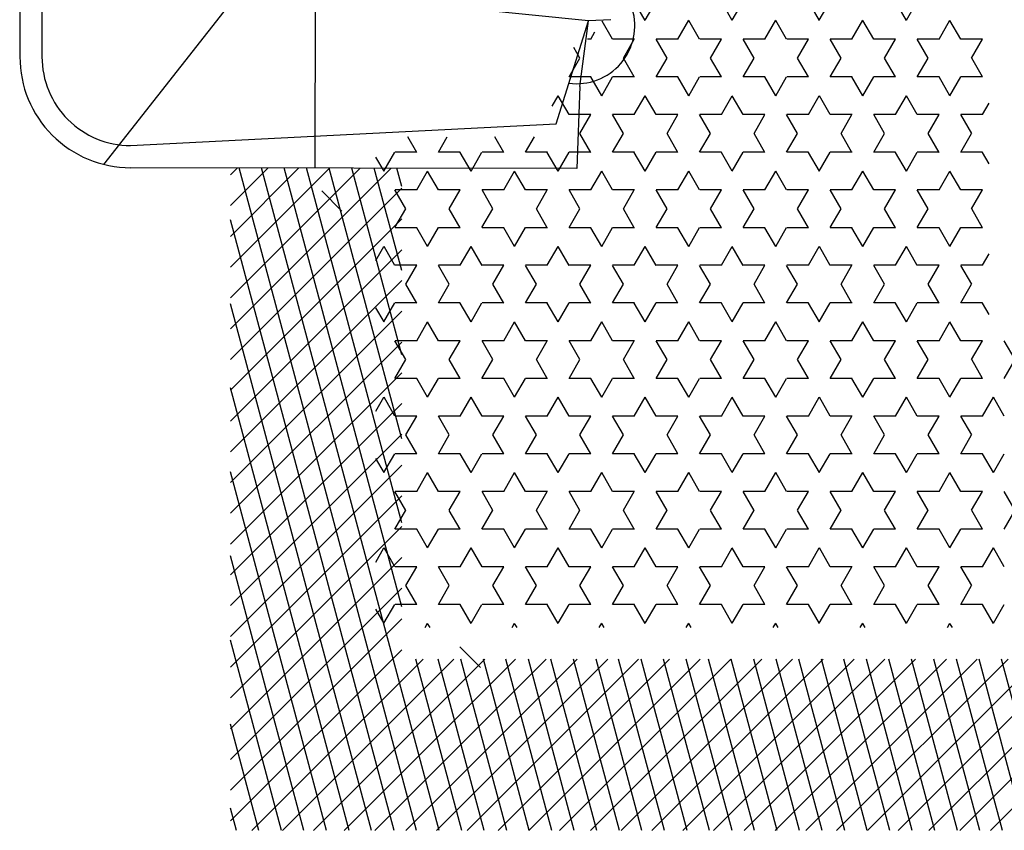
# Model space of a CAD drawing. Header units: millimetres. Extents: x -30782 to 40110, y 35885 to 73818.
# Tile 159 of 166: x 29985 to 31165, y 68543 to 69515. Entities that reach past the tile are written whole.
import ezdxf

# ---------------------------------------------------------------- set-up
doc = ezdxf.new("R2010")
doc.units = ezdxf.units.MM

# ---------------------------------------------------------------- blocks, each defined once
blk = doc.blocks.new('A$C1EFC2E70')
for p, q in [((2421.4, 1198), (2216, 1403.4)), ((2421.4, 1161.1), (2216, 1366.5)), ((2421.4, 1124.3), (2216, 1329.7)), ((2421.4, 1087.4), (2216, 1292.8)), ((2421.4, 1266.3), (2216, 1211.3)), ((2421.4, 1050.5), (2216, 1255.9)), ((2421.4, 1239.3), (2216, 1184.3)), ((1856.9, 1227.6), (1834.4, 1214.6)), ((1879.5, 1214.6), (1856.9, 1227.6)), ((2037.7, 1227.6), (2015.1, 1214.6)), ((2060.2, 1214.6), (2037.6, 1227.6)), ((2421.4, 1013.6), (2216, 1219)), ((1924.7, 1214.6), (1902.1, 1201.5)), ((1992.4, 1201.5), (1969.8, 1214.6)), ((2105.4, 1214.6), (2082.8, 1201.5)), ((2173.1, 1201.5), (2150.5, 1214.6)), ((2421.4, 1212.3), (2216, 1157.3)), ((1563.2, 1188.5), (1549.4, 1196.4)), ((1622.2, 1196.4), (1608.5, 1188.5)), ((1743.9, 1188.5), (1730.2, 1196.4)), ((1802.9, 1196.4), (1789.2, 1188.5)), ((1924.6, 1188.5), (1902, 1201.5)), ((1992.5, 1201.5), (1969.9, 1188.5)), ((2105.4, 1188.5), (2082.8, 1201.5)), ((2173.2, 1201.5), (2150.6, 1188.5)), ((1495.4, 1175.4), (1472.8, 1188.5)), ((1472.9, 1188.6), (1472.9, 1162.5)), ((1518.1, 1188.5), (1495.5, 1175.5)), ((1518, 1188.6), (1518, 1162.5)), ((1563.2, 1188.6), (1563.2, 1162.5)), ((1608.4, 1188.6), (1608.4, 1162.5)), ((1653.6, 1188.6), (1653.6, 1162.5)), ((1676.1, 1175.4), (1653.6, 1188.5)), ((1698.8, 1188.5), (1676.2, 1175.5)), ((1698.8, 1188.6), (1698.8, 1162.5)), ((1743.9, 1188.6), (1743.9, 1162.5)), ((1789.1, 1188.6), (1789.1, 1162.5)), ((1834.3, 1188.6), (1834.3, 1162.5)), ((1856.9, 1175.4), (1834.3, 1188.5)), ((1879.5, 1188.5), (1856.9, 1175.5)), ((1879.5, 1188.6), (1879.5, 1162.5)), ((1924.7, 1188.6), (1924.7, 1162.5)), ((1969.8, 1188.6), (1969.8, 1162.5)), ((2015, 1188.6), (2015, 1162.5)), ((2037.6, 1175.4), (2015, 1188.5)), ((2060.3, 1188.5), (2037.7, 1175.5)), ((2060.2, 1188.6), (2060.2, 1162.5)), ((2105.4, 1188.6), (2105.4, 1162.5)), ((2150.6, 1188.6), (2150.6, 1162.5)), ((2421.4, 1185.3), (2216, 1130.3)), ((2421.4, 976.7), (2216, 1182.1)), ((1585.9, 1175.5), (1563.3, 1162.4)), ((1608.4, 1162.4), (1585.8, 1175.4)), ((1766.6, 1175.5), (1744, 1162.4)), ((1789.1, 1162.4), (1766.5, 1175.4)), ((1947.3, 1175.5), (1924.7, 1162.4)), ((1969.8, 1162.4), (1947.2, 1175.4)), ((2128, 1175.5), (2105.4, 1162.4)), ((2150.5, 1162.4), (2127.9, 1175.4)), ((1472.9, 1162.4), (1450.3, 1149.4)), ((1540.6, 1149.4), (1518, 1162.4)), ((1653.6, 1162.4), (1631, 1149.4)), ((1721.3, 1149.4), (1698.7, 1162.4)), ((1834.4, 1162.4), (1811.8, 1149.4)), ((1902, 1149.4), (1879.5, 1162.4)), ((2015.1, 1162.4), (1992.5, 1149.4)), ((2082.8, 1149.4), (2060.2, 1162.4)), ((2421.4, 1158.3), (2216, 1103.3)), ((1472.8, 1136.3), (1450.2, 1149.4)), ((1540.7, 1149.4), (1518.1, 1136.3)), ((1653.6, 1136.3), (1631, 1149.4)), ((1721.4, 1149.4), (1698.8, 1136.3)), ((1834.3, 1136.3), (1811.7, 1149.4)), ((1902.1, 1149.4), (1879.5, 1136.3)), ((2015, 1136.3), (1992.4, 1149.4)), ((2082.8, 1149.4), (2060.3, 1136.3)), ((2178.3, 1146.3), (2173.1, 1149.4)), ((2178.3, 1152.3), (2173.2, 1149.4)), ((2421.4, 939.8), (2216, 1145.2)), ((1472.9, 1136.4), (1472.9, 1110.3)), ((1518, 1136.4), (1518, 1110.3)), ((1563.2, 1136.4), (1563.2, 1110.3)), ((1585.8, 1123.3), (1563.2, 1136.3)), ((1608.5, 1136.3), (1585.9, 1123.3)), ((1608.4, 1136.4), (1608.4, 1110.3)), ((1653.6, 1136.4), (1653.6, 1110.3)), ((1698.8, 1136.4), (1698.8, 1110.3)), ((1743.9, 1136.4), (1743.9, 1110.3)), ((1766.5, 1123.3), (1743.9, 1136.3)), ((1789.2, 1136.3), (1766.6, 1123.3)), ((1789.1, 1136.4), (1789.1, 1110.3)), ((1834.3, 1136.4), (1834.3, 1110.3)), ((1879.5, 1136.4), (1879.5, 1110.3)), ((1947.2, 1123.3), (1924.6, 1136.3)), ((1924.7, 1136.4), (1924.7, 1110.3)), ((1969.9, 1136.3), (1947.3, 1123.3)), ((1969.8, 1136.4), (1969.8, 1110.3)), ((2015, 1136.4), (2015, 1110.3)), ((2060.2, 1136.4), (2060.2, 1110.3)), ((2105.4, 1136.4), (2105.4, 1110.3)), ((2127.9, 1123.3), (2105.4, 1136.3)), ((2150.6, 1136.3), (2128, 1123.3)), ((2150.6, 1136.4), (2150.6, 1110.3)), ((1495.5, 1123.3), (1472.9, 1110.2)), ((1518, 1110.2), (1495.4, 1123.3)), ((1676.2, 1123.3), (1653.6, 1110.2)), ((1698.7, 1110.2), (1676.1, 1123.3)), ((1856.9, 1123.3), (1834.4, 1110.2)), ((1879.5, 1110.2), (1856.9, 1123.3)), ((2037.7, 1123.3), (2015.1, 1110.2)), ((2060.2, 1110.2), (2037.6, 1123.3)), ((2421.4, 1131.3), (2216, 1076.3)), ((1450.2, 1097.2), (1427.7, 1110.2)), ((1563.3, 1110.2), (1540.7, 1097.2)), ((1631, 1097.2), (1608.4, 1110.2)), ((1744, 1110.2), (1721.4, 1097.2)), ((1811.7, 1097.2), (1789.1, 1110.2)), ((1924.7, 1110.2), (1902.1, 1097.2)), ((1992.4, 1097.2), (1969.8, 1110.2)), ((2105.4, 1110.2), (2082.8, 1097.2)), ((2173.1, 1097.2), (2150.5, 1110.2)), ((2421.4, 902.9), (2216, 1108.3)), ((2421.4, 1104.3), (2216, 1049.3)), ((1450.3, 1097.2), (1427.7, 1084.2)), ((1563.2, 1084.1), (1540.6, 1097.2)), ((1631, 1097.2), (1608.5, 1084.2)), ((1743.9, 1084.1), (1721.3, 1097.2)), ((1811.8, 1097.2), (1789.2, 1084.2)), ((1924.6, 1084.1), (1902, 1097.2)), ((1992.5, 1097.2), (1969.9, 1084.2)), ((2105.4, 1084.1), (2082.8, 1097.2)), ((2173.2, 1097.2), (2150.6, 1084.2)), ((1495.4, 1071.1), (1472.8, 1084.1)), ((1472.9, 1084.2), (1472.9, 1058.1)), ((1518.1, 1084.2), (1495.5, 1071.1)), ((1518, 1084.2), (1518, 1058.1)), ((1563.2, 1084.2), (1563.2, 1058.1)), ((1608.4, 1084.2), (1608.4, 1058.1)), ((1653.6, 1084.2), (1653.6, 1058.1)), ((1676.1, 1071.1), (1653.6, 1084.1)), ((1698.8, 1084.2), (1676.2, 1071.1)), ((1698.8, 1084.2), (1698.8, 1058.1)), ((1743.9, 1084.2), (1743.9, 1058.1)), ((1789.1, 1084.2), (1789.1, 1058.1)), ((1834.3, 1084.2), (1834.3, 1058.1)), ((1856.9, 1071.1), (1834.3, 1084.1)), ((1879.5, 1084.2), (1856.9, 1071.1)), ((1879.5, 1084.2), (1879.5, 1058.1)), ((1924.7, 1084.2), (1924.7, 1058.1)), ((1969.8, 1084.2), (1969.8, 1058.1)), ((2015, 1084.2), (2015, 1058.1)), ((2037.6, 1071.1), (2015, 1084.1)), ((2060.3, 1084.2), (2037.7, 1071.1)), ((2060.2, 1084.2), (2060.2, 1058.1)), ((2105.4, 1084.2), (2105.4, 1058.1)), ((2150.6, 1084.2), (2150.6, 1058.1)), ((2421.4, 1077.3), (2216, 1022.3)), ((1585.9, 1071.1), (1563.3, 1058.1)), ((1608.4, 1058.1), (1585.8, 1071.1)), ((1766.6, 1071.1), (1744, 1058.1)), ((1789.1, 1058.1), (1766.5, 1071.1)), ((1947.3, 1071.1), (1924.7, 1058.1)), ((1969.8, 1058.1), (1947.2, 1071.1)), ((2128, 1071.1), (2105.4, 1058.1)), ((2150.5, 1058.1), (2127.9, 1071.1)), ((2421.4, 866), (2216, 1071.4)), ((1472.9, 1058.1), (1450.3, 1045)), ((1540.6, 1045), (1518, 1058.1)), ((1653.6, 1058.1), (1631, 1045)), ((1721.3, 1045), (1698.7, 1058.1)), ((1834.4, 1058.1), (1811.8, 1045)), ((1902, 1045), (1879.5, 1058.1)), ((2015.1, 1058.1), (1992.5, 1045)), ((2082.8, 1045), (2060.2, 1058.1)), ((2421.4, 1050.3), (2216, 995.3)), ((1472.8, 1032), (1450.2, 1045)), ((1540.7, 1045), (1518.1, 1032)), ((1653.6, 1032), (1631, 1045)), ((1721.4, 1045), (1698.8, 1032)), ((1834.3, 1032), (1811.7, 1045)), ((1902.1, 1045), (1879.5, 1032)), ((2015, 1032), (1992.4, 1045)), ((2082.8, 1045), (2060.3, 1032)), ((2178.3, 1042), (2173.1, 1045)), ((2178.3, 1048), (2173.2, 1045)), ((1472.9, 1032.1), (1472.9, 1006)), ((1518, 1032.1), (1518, 1006)), ((1563.2, 1032.1), (1563.2, 1006)), ((1585.8, 1018.9), (1563.2, 1032)), ((1608.5, 1032), (1585.9, 1019)), ((1608.4, 1032.1), (1608.4, 1006)), ((1653.6, 1032.1), (1653.6, 1006)), ((1698.8, 1032.1), (1698.8, 1006)), ((1743.9, 1032.1), (1743.9, 1006)), ((1766.5, 1018.9), (1743.9, 1032)), ((1789.2, 1032), (1766.6, 1019)), ((1789.1, 1032.1), (1789.1, 1006)), ((1834.3, 1032.1), (1834.3, 1006)), ((1879.5, 1032.1), (1879.5, 1006)), ((1947.2, 1018.9), (1924.6, 1032)), ((1924.7, 1032.1), (1924.7, 1006)), ((1969.9, 1032), (1947.3, 1019)), ((1969.8, 1032.1), (1969.8, 1006)), ((2015, 1032.1), (2015, 1006)), ((2060.2, 1032.1), (2060.2, 1006)), ((2105.4, 1032.1), (2105.4, 1006)), ((2127.9, 1018.9), (2105.4, 1032)), ((2150.6, 1032), (2128, 1019)), ((2150.6, 1032.1), (2150.6, 1006)), ((2421.4, 829.1), (2216, 1034.5)), ((1495.5, 1019), (1472.9, 1005.9)), ((1518, 1005.9), (1495.4, 1018.9)), ((1676.2, 1019), (1653.6, 1005.9)), ((1698.7, 1005.9), (1676.1, 1018.9)), ((1856.9, 1019), (1834.4, 1005.9)), ((1879.5, 1005.9), (1856.9, 1018.9)), ((2037.7, 1019), (2015.1, 1005.9)), ((2060.2, 1005.9), (2037.6, 1018.9)), ((2421.4, 1023.3), (2216, 968.3)), ((1450.2, 992.8), (1427.7, 1005.9)), ((1563.3, 1005.9), (1540.7, 992.9)), ((1631, 992.8), (1608.4, 1005.9)), ((1744, 1005.9), (1721.4, 992.9)), ((1811.7, 992.8), (1789.1, 1005.9)), ((1924.7, 1005.9), (1902.1, 992.9)), ((1992.4, 992.8), (1969.8, 1005.9)), ((2105.4, 1005.9), (2082.8, 992.9)), ((2173.1, 992.8), (2150.5, 1005.9)), ((1450.3, 992.9), (1427.7, 979.8)), ((1563.2, 979.8), (1540.6, 992.8)), ((1631, 992.9), (1608.5, 979.8)), ((1743.9, 979.8), (1721.3, 992.8)), ((1811.8, 992.9), (1789.2, 979.8)), ((1924.6, 979.8), (1902, 992.8)), ((1992.5, 992.9), (1969.9, 979.8)), ((2105.4, 979.8), (2082.8, 992.8)), ((2173.2, 992.9), (2150.6, 979.8)), ((2421.4, 792.3), (2216, 997.6)), ((2421.4, 996.3), (2216, 941.3)), ((1495.4, 966.8), (1472.8, 979.8)), ((1472.9, 979.9), (1472.9, 953.8)), ((1518.1, 979.8), (1495.5, 966.8)), ((1518, 979.9), (1518, 953.8)), ((1563.2, 979.9), (1563.2, 953.8)), ((1608.4, 979.9), (1608.4, 953.8)), ((1653.6, 979.9), (1653.6, 953.8)), ((1676.1, 966.8), (1653.6, 979.8)), ((1698.8, 979.8), (1676.2, 966.8)), ((1698.8, 979.9), (1698.8, 953.8)), ((1743.9, 979.9), (1743.9, 953.8)), ((1789.1, 979.9), (1789.1, 953.8)), ((1834.3, 979.9), (1834.3, 953.8)), ((1856.9, 966.8), (1834.3, 979.8)), ((1879.5, 979.8), (1856.9, 966.8)), ((1879.5, 979.9), (1879.5, 953.8)), ((1924.7, 979.9), (1924.7, 953.8)), ((1969.8, 979.9), (1969.8, 953.8)), ((2015, 979.9), (2015, 953.8)), ((2037.6, 966.8), (2015, 979.8)), ((2060.3, 979.8), (2037.7, 966.8)), ((2060.2, 979.9), (2060.2, 953.8)), ((2105.4, 979.9), (2105.4, 953.8)), ((2150.6, 979.9), (2150.6, 953.8)), ((2421.4, 969.3), (2216, 914.2)), ((1585.9, 966.8), (1563.3, 953.7)), ((1608.4, 953.7), (1585.8, 966.8)), ((1766.6, 966.8), (1744, 953.7)), ((1789.1, 953.7), (1766.5, 966.8)), ((1947.3, 966.8), (1924.7, 953.7)), ((1969.8, 953.7), (1947.2, 966.8)), ((2128, 966.8), (2105.4, 953.7)), ((2150.5, 953.7), (2127.9, 966.8)), ((2421.4, 755.4), (2216, 960.8)), ((1472.9, 953.7), (1450.3, 940.7)), ((1540.6, 940.7), (1518, 953.7)), ((1653.6, 953.7), (1631, 940.7)), ((1721.3, 940.7), (1698.7, 953.7)), ((1834.4, 953.7), (1811.8, 940.7)), ((1902, 940.7), (1879.5, 953.7)), ((2015.1, 953.7), (1992.5, 940.7)), ((2082.8, 940.7), (2060.2, 953.7)), ((1472.8, 927.6), (1450.2, 940.7)), ((1540.7, 940.7), (1518.1, 927.7)), ((1653.6, 927.6), (1631, 940.7)), ((1721.4, 940.7), (1698.8, 927.7)), ((1834.3, 927.6), (1811.7, 940.7)), ((1902.1, 940.7), (1879.5, 927.7)), ((2015, 927.6), (1992.4, 940.7)), ((2082.8, 940.7), (2060.3, 927.7)), ((2178.3, 937.7), (2173.1, 940.7)), ((2178.3, 943.7), (2173.2, 940.7)), ((2421.4, 942.3), (2216, 887.2)), ((1472.9, 927.7), (1472.9, 901.6)), ((1518, 927.7), (1518, 901.6)), ((1563.2, 927.7), (1563.2, 901.6)), ((1585.8, 914.6), (1563.2, 927.6)), ((1608.5, 927.7), (1585.9, 914.6)), ((1608.4, 927.7), (1608.4, 901.6)), ((1653.6, 927.7), (1653.6, 901.6)), ((1698.8, 927.7), (1698.8, 901.6)), ((1743.9, 927.7), (1743.9, 901.6)), ((1766.5, 914.6), (1743.9, 927.6)), ((1789.2, 927.7), (1766.6, 914.6)), ((1789.1, 927.7), (1789.1, 901.6)), ((1834.3, 927.7), (1834.3, 901.6)), ((1879.5, 927.7), (1879.5, 901.6)), ((1947.2, 914.6), (1924.6, 927.6)), ((1924.7, 927.7), (1924.7, 901.6)), ((1969.9, 927.7), (1947.3, 914.6)), ((1969.8, 927.7), (1969.8, 901.6)), ((2015, 927.7), (2015, 901.6)), ((2060.2, 927.7), (2060.2, 901.6)), ((2105.4, 927.7), (2105.4, 901.6)), ((2127.9, 914.6), (2105.4, 927.6)), ((2150.6, 927.7), (2128, 914.6)), ((2150.6, 927.7), (2150.6, 901.6)), ((2421.4, 718.5), (2216, 923.9)), ((1495.5, 914.6), (1472.9, 901.6)), ((1518, 901.5), (1495.4, 914.6)), ((1676.2, 914.6), (1653.6, 901.6)), ((1698.7, 901.5), (1676.1, 914.6)), ((1856.9, 914.6), (1834.4, 901.6)), ((1879.5, 901.5), (1856.9, 914.6)), ((2037.7, 914.6), (2015.1, 901.6)), ((2060.2, 901.5), (2037.6, 914.6)), ((2421.4, 915.3), (2216, 860.2)), ((1450.2, 888.5), (1427.7, 901.5)), ((1563.3, 901.6), (1540.7, 888.5)), ((1631, 888.5), (1608.4, 901.5)), ((1744, 901.6), (1721.4, 888.5)), ((1811.7, 888.5), (1789.1, 901.5)), ((1924.7, 901.6), (1902.1, 888.5)), ((1992.4, 888.5), (1969.8, 901.5)), ((2105.4, 901.6), (2082.8, 888.5)), ((2173.1, 888.5), (2150.5, 901.5)), ((1450.3, 888.5), (1427.7, 875.5)), ((1563.2, 875.5), (1540.6, 888.5)), ((1631, 888.5), (1608.5, 875.5)), ((1743.9, 875.5), (1721.3, 888.5)), ((1811.8, 888.5), (1789.2, 875.5)), ((1924.6, 875.5), (1902, 888.5)), ((1992.5, 888.5), (1969.9, 875.5)), ((2105.4, 875.5), (2082.8, 888.5)), ((2173.2, 888.5), (2150.6, 875.5)), ((2421.4, 888.3), (2216, 833.2)), ((2421.4, 681.6), (2216, 887)), ((1495.4, 862.4), (1472.8, 875.5)), ((1472.9, 875.5), (1472.9, 849.5)), ((1518.1, 875.5), (1495.5, 862.4)), ((1518, 875.5), (1518, 849.5)), ((1563.2, 875.5), (1563.2, 849.5)), ((1608.4, 875.5), (1608.4, 849.5)), ((1653.6, 875.5), (1653.6, 849.5)), ((1676.1, 862.4), (1653.6, 875.5)), ((1698.8, 875.5), (1676.2, 862.4)), ((1698.8, 875.5), (1698.8, 849.5)), ((1743.9, 875.5), (1743.9, 849.5)), ((1789.1, 875.5), (1789.1, 849.5)), ((1834.3, 875.5), (1834.3, 849.5)), ((1856.9, 862.4), (1834.3, 875.5)), ((1879.5, 875.5), (1856.9, 862.4)), ((1879.5, 875.5), (1879.5, 849.5)), ((1924.7, 875.5), (1924.7, 849.5)), ((1969.8, 875.5), (1969.8, 849.5)), ((2015, 875.5), (2015, 849.5)), ((2037.6, 862.4), (2015, 875.5)), ((2060.3, 875.5), (2037.7, 862.4)), ((2060.2, 875.5), (2060.2, 849.5)), ((2105.4, 875.5), (2105.4, 849.5)), ((2150.6, 875.5), (2150.6, 849.5)), ((1585.9, 862.4), (1563.3, 849.4)), ((1608.4, 849.4), (1585.8, 862.4)), ((1766.6, 862.4), (1744, 849.4)), ((1789.1, 849.4), (1766.5, 862.4)), ((1947.3, 862.4), (1924.7, 849.4)), ((1969.8, 849.4), (1947.2, 862.4)), ((2128, 862.4), (2105.4, 849.4)), ((2150.5, 849.4), (2127.9, 862.4)), ((2421.4, 861.3), (2216, 806.2)), ((2421.4, 644.7), (2216, 850.1)), ((1472.9, 849.4), (1450.3, 836.4)), ((1540.6, 836.3), (1518, 849.4)), ((1653.6, 849.4), (1631, 836.4)), ((1721.3, 836.3), (1698.7, 849.4)), ((1834.4, 849.4), (1811.8, 836.4)), ((1902, 836.3), (1879.5, 849.4)), ((2015.1, 849.4), (1992.5, 836.4)), ((2082.8, 836.3), (2060.2, 849.4)), ((2178.3, 839.3), (2173.2, 836.4)), ((1472.8, 823.3), (1450.2, 836.3)), ((1540.7, 836.4), (1518.1, 823.3)), ((1653.6, 823.3), (1631, 836.3)), ((1721.4, 836.4), (1698.8, 823.3)), ((1834.3, 823.3), (1811.7, 836.3)), ((1902.1, 836.4), (1879.5, 823.3)), ((2015, 823.3), (1992.4, 836.3)), ((2082.8, 836.4), (2060.3, 823.3)), ((2178.3, 833.3), (2173.1, 836.3)), ((2421.4, 834.3), (2216, 779.2)), ((1472.9, 823.4), (1472.9, 797.3)), ((1518, 823.4), (1518, 797.3)), ((1563.2, 823.4), (1563.2, 797.3)), ((1585.8, 810.3), (1563.2, 823.3)), ((1608.5, 823.3), (1585.9, 810.3)), ((1608.4, 823.4), (1608.4, 797.3)), ((1653.6, 823.4), (1653.6, 797.3)), ((1698.8, 823.4), (1698.8, 797.3)), ((1743.9, 823.4), (1743.9, 797.3)), ((1766.5, 810.3), (1743.9, 823.3)), ((1789.2, 823.3), (1766.6, 810.3)), ((1789.1, 823.4), (1789.1, 797.3)), ((1834.3, 823.4), (1834.3, 797.3)), ((1879.5, 823.4), (1879.5, 797.3)), ((1947.2, 810.3), (1924.6, 823.3)), ((1924.7, 823.4), (1924.7, 797.3)), ((1969.9, 823.3), (1947.3, 810.3)), ((1969.8, 823.4), (1969.8, 797.3)), ((2015, 823.4), (2015, 797.3)), ((2060.2, 823.4), (2060.2, 797.3)), ((2105.4, 823.4), (2105.4, 797.3)), ((2127.9, 810.3), (2105.4, 823.3)), ((2150.6, 823.3), (2128, 810.3)), ((2150.6, 823.4), (2150.6, 797.3)), ((1495.5, 810.3), (1472.9, 797.2)), ((1518, 797.2), (1495.4, 810.3)), ((1676.2, 810.3), (1653.6, 797.2)), ((1698.7, 797.2), (1676.1, 810.3)), ((1856.9, 810.3), (1834.4, 797.2)), ((1879.5, 797.2), (1856.9, 810.3)), ((2037.7, 810.3), (2015.1, 797.2)), ((2060.2, 797.2), (2037.6, 810.3)), ((2421.4, 607.8), (2216, 813.2)), ((2421.4, 807.3), (2216, 752.2)), ((1450.2, 784.2), (1427.7, 797.2)), ((1563.3, 797.2), (1540.7, 784.2)), ((1631, 784.2), (1608.4, 797.2)), ((1744, 797.2), (1721.4, 784.2)), ((1811.7, 784.2), (1789.1, 797.2)), ((1924.7, 797.2), (1902.1, 784.2)), ((1992.4, 784.2), (1969.8, 797.2)), ((2105.4, 797.2), (2082.8, 784.2)), ((2173.1, 784.2), (2150.5, 797.2)), ((1450.3, 784.2), (1427.7, 771.1)), ((1563.2, 771.1), (1540.6, 784.2)), ((1631, 784.2), (1608.5, 771.1)), ((1743.9, 771.1), (1721.3, 784.2)), ((1811.8, 784.2), (1789.2, 771.1)), ((1924.6, 771.1), (1902, 784.2)), ((1992.5, 784.2), (1969.9, 771.1)), ((2105.4, 771.1), (2082.8, 784.2)), ((2173.2, 784.2), (2150.6, 771.1)), ((2421.4, 780.2), (2216, 725.2)), ((1495.4, 758.1), (1472.8, 771.1)), ((1472.9, 771.2), (1472.9, 745.1)), ((1518.1, 771.1), (1495.5, 758.1)), ((1518, 771.2), (1518, 745.1)), ((1563.2, 771.2), (1563.2, 745.1)), ((1608.4, 771.2), (1608.4, 745.1)), ((1653.6, 771.2), (1653.6, 745.1)), ((1676.1, 758.1), (1653.6, 771.1)), ((1698.8, 771.1), (1676.2, 758.1)), ((1698.8, 771.2), (1698.8, 745.1)), ((1743.9, 771.2), (1743.9, 745.1)), ((1789.1, 771.2), (1789.1, 745.1)), ((1834.3, 771.2), (1834.3, 745.1)), ((1856.9, 758.1), (1834.3, 771.1)), ((1879.5, 771.1), (1856.9, 758.1)), ((1879.5, 771.2), (1879.5, 745.1)), ((1924.7, 771.2), (1924.7, 745.1)), ((1969.8, 771.2), (1969.8, 745.1)), ((2015, 771.2), (2015, 745.1)), ((2037.6, 758.1), (2015, 771.1)), ((2060.3, 771.1), (2037.7, 758.1)), ((2060.2, 771.2), (2060.2, 745.1)), ((2105.4, 771.2), (2105.4, 745.1)), ((2150.6, 771.2), (2150.6, 745.1)), ((2421.4, 570.9), (2216, 776.3)), ((1585.9, 758.1), (1563.3, 745.1)), ((1608.4, 745), (1585.8, 758.1)), ((1766.6, 758.1), (1744, 745.1)), ((1789.1, 745), (1766.5, 758.1)), ((1947.3, 758.1), (1924.7, 745.1)), ((1969.8, 745), (1947.2, 758.1)), ((2128, 758.1), (2105.4, 745.1)), ((2150.5, 745), (2127.9, 758.1)), ((1472.9, 745.1), (1451.4, 732.6)), ((1540.6, 732), (1518, 745)), ((1653.6, 745.1), (1631, 732)), ((1721.3, 732), (1698.7, 745)), ((1834.4, 745.1), (1811.8, 732)), ((1902, 732), (1879.5, 745)), ((2015.1, 745.1), (1992.5, 732)), ((2082.8, 732), (2060.2, 745)), ((2421.4, 753.2), (2216, 698.2)), ((1449.6, 743.1), (1450.9, 716.1)), ((1540.7, 732), (1518.1, 719)), ((1653.6, 719), (1631, 732)), ((1721.4, 732), (1698.8, 719)), ((1834.3, 719), (1811.7, 732)), ((1902.1, 732), (1879.5, 719)), ((2015, 719), (1992.4, 732)), ((2082.8, 732), (2060.3, 719)), ((2178.3, 729), (2173.1, 732)), ((2178.3, 735), (2173.2, 732)), ((2421.4, 534), (2216, 739.4)), ((1472.8, 719), (1464.1, 724)), ((2421.4, 726.2), (2216, 671.2)), ((1450.9, 716.1), (1417.5, 392.3)), ((1529.6, 705.9), (1450.9, 716.1)), ((1574.5, 677.3), (1450.9, 716.1)), ((1472.9, 719), (1472.9, 715)), ((1518, 719), (1518, 693)), ((1563.2, 719), (1563.2, 693)), ((1585.8, 705.9), (1563.2, 719)), ((1608.5, 719), (1585.9, 705.9)), ((1608.4, 719), (1608.4, 693)), ((1653.6, 719), (1653.6, 693)), ((1698.8, 719), (1698.8, 693)), ((1743.9, 719), (1743.9, 693)), ((1766.5, 705.9), (1743.9, 719)), ((1789.2, 719), (1766.6, 705.9)), ((1789.1, 719), (1789.1, 693)), ((1834.3, 719), (1834.3, 693)), ((1879.5, 719), (1879.5, 693)), ((1947.2, 705.9), (1924.6, 719)), ((1924.7, 719), (1924.7, 693)), ((1969.9, 719), (1947.3, 705.9)), ((1969.8, 719), (1969.8, 693)), ((2015, 719), (2015, 693)), ((2060.2, 719), (2060.2, 693)), ((2105.4, 719), (2105.4, 693)), ((2127.9, 705.9), (2105.4, 719)), ((2150.6, 719), (2128, 705.9)), ((2150.6, 719), (2150.6, 693)), ((1495.5, 705.9), (1482.8, 698.6)), ((1518, 692.9), (1495.4, 705.9)), ((1529.6, 705.9), (1627.7, 702.2)), ((1627.7, 702.2), (1627, 167.3)), ((1676.2, 705.9), (1653.6, 692.9)), ((1698.7, 692.9), (1676.1, 705.9)), ((1856.9, 705.9), (1834.4, 692.9)), ((1879.5, 692.9), (1856.9, 705.9)), ((2037.7, 705.9), (2015.1, 692.9)), ((2060.2, 692.9), (2037.6, 705.9)), ((2421.4, 497.1), (2216, 702.5)), ((2421.4, 699.2), (2216, 644.2)), ((1563.3, 692.9), (1540.7, 679.8)), ((1631, 679.8), (1608.4, 692.9)), ((1744, 692.9), (1721.4, 679.8)), ((1811.7, 679.8), (1789.1, 692.9)), ((1924.7, 692.9), (1902.1, 679.8)), ((1992.4, 679.8), (1969.8, 692.9)), ((2105.4, 692.9), (2082.8, 679.8)), ((2173.1, 679.8), (2150.5, 692.9)), ((1553.3, 672.5), (1540.6, 679.8)), ((1600.4, 167.3), (1574.5, 677.3)), ((1631, 679.8), (1608.5, 666.8)), ((1743.9, 666.8), (1721.3, 679.8)), ((1811.8, 679.8), (1789.2, 666.8)), ((1924.6, 666.8), (1902, 679.8)), ((1992.5, 679.8), (1969.9, 666.8)), ((2105.4, 666.8), (2082.8, 679.8)), ((2173.2, 679.8), (2150.6, 666.8)), ((1608.4, 666.9), (1608.4, 640.8)), ((1653.6, 666.9), (1653.6, 640.8)), ((1676.1, 653.7), (1653.6, 666.8)), ((1698.8, 666.8), (1676.2, 653.8)), ((1698.8, 666.9), (1698.8, 640.8)), ((1743.9, 666.9), (1743.9, 640.8)), ((1789.1, 666.9), (1789.1, 640.8)), ((1834.3, 666.9), (1834.3, 640.8)), ((1856.9, 653.7), (1834.3, 666.8)), ((1879.5, 666.8), (1856.9, 653.8)), ((1879.5, 666.9), (1879.5, 640.8)), ((1924.7, 666.9), (1924.7, 640.8)), ((1969.8, 666.9), (1969.8, 640.8)), ((2015, 666.9), (2015, 640.8)), ((2037.6, 653.7), (2015, 666.8)), ((2060.3, 666.8), (2037.7, 653.8)), ((2060.2, 666.9), (2060.2, 640.8)), ((2105.4, 666.9), (2105.4, 640.8)), ((2150.6, 666.9), (2150.6, 640.8)), ((2421.4, 672.2), (2216, 617.2)), ((2421.4, 460.2), (2216, 665.6)), ((1608.4, 640.7), (1590, 651.3)), ((1766.6, 653.8), (1744, 640.7)), ((1789.1, 640.7), (1766.5, 653.7)), ((1947.3, 653.8), (1924.7, 640.7)), ((1969.8, 640.7), (1947.2, 653.7)), ((2128, 653.8), (2105.4, 640.7)), ((2150.5, 640.7), (2127.9, 653.7)), ((1653.6, 640.7), (1631, 627.7)), ((1721.3, 627.7), (1698.7, 640.7)), ((1834.4, 640.7), (1811.8, 627.7)), ((1902, 627.7), (1879.5, 640.7)), ((2015.1, 640.7), (1992.5, 627.7)), ((2082.8, 627.7), (2060.2, 640.7)), ((2421.4, 645.2), (2216, 590.2)), ((1653.6, 614.6), (1631, 627.7)), ((1721.4, 627.7), (1698.8, 614.6)), ((1834.3, 614.6), (1811.7, 627.7)), ((1902.1, 627.7), (1879.5, 614.6)), ((2015, 614.6), (1992.4, 627.7)), ((2082.8, 627.7), (2060.3, 614.6)), ((2178.3, 624.6), (2173.1, 627.7)), ((2178.3, 630.6), (2173.2, 627.7)), ((2421.4, 423.4), (2216, 628.7)), ((1608.5, 614.6), (1589.9, 603.9)), ((1608.4, 614.7), (1608.4, 588.6)), ((1653.6, 614.7), (1653.6, 588.6)), ((1698.8, 614.7), (1698.8, 588.6)), ((1743.9, 614.7), (1743.9, 588.6)), ((1766.5, 601.6), (1743.9, 614.6)), ((1789.2, 614.6), (1766.6, 601.6)), ((1789.1, 614.7), (1789.1, 588.6)), ((1834.3, 614.7), (1834.3, 588.6)), ((1879.5, 614.7), (1879.5, 588.6)), ((1947.2, 601.6), (1924.6, 614.6)), ((1924.7, 614.7), (1924.7, 588.6)), ((1969.9, 614.6), (1947.3, 601.6)), ((1969.8, 614.7), (1969.8, 588.6)), ((2015, 614.7), (2015, 588.6)), ((2060.2, 614.7), (2060.2, 588.6)), ((2105.4, 614.7), (2105.4, 588.6)), ((2127.9, 601.6), (2105.4, 614.6)), ((2150.6, 614.6), (2128, 601.6)), ((2150.6, 614.7), (2150.6, 588.6)), ((2421.4, 618.2), (2216, 563.2)), ((1676.2, 601.6), (1653.6, 588.6)), ((1698.7, 588.5), (1676.1, 601.6)), ((1856.9, 601.6), (1834.4, 588.6)), ((1879.5, 588.5), (1856.9, 601.6)), ((2037.7, 601.6), (2015.1, 588.6)), ((2060.2, 588.5), (2037.6, 601.6)), ((2421.4, 386.5), (2216, 591.9)), ((2421.4, 591.2), (2216, 536.2)), ((1631, 575.5), (1608.4, 588.5)), ((1744, 588.6), (1721.4, 575.5)), ((1811.7, 575.5), (1789.1, 588.5)), ((1924.7, 588.6), (1902.1, 575.5)), ((1992.4, 575.5), (1969.8, 588.5)), ((2105.4, 588.6), (2082.8, 575.5)), ((2173.1, 575.5), (2150.5, 588.5)), ((2226.2, 586.9), (2201.3, 562.1)), ((1631, 575.5), (1608.5, 562.5)), ((1743.9, 562.4), (1721.3, 575.5)), ((1811.8, 575.5), (1789.2, 562.5)), ((1924.6, 562.4), (1902, 575.5)), ((1992.5, 575.5), (1969.9, 562.5)), ((2105.4, 562.4), (2082.8, 575.5)), ((2173.2, 575.5), (2150.6, 562.5)), ((1608.4, 562.5), (1608.4, 536.4)), ((1653.6, 562.5), (1653.6, 536.4)), ((1676.1, 549.4), (1653.6, 562.4)), ((1698.8, 562.5), (1676.2, 549.4)), ((1698.8, 562.5), (1698.8, 536.4)), ((1743.9, 562.5), (1743.9, 536.4)), ((1789.1, 562.5), (1789.1, 536.4)), ((1834.3, 562.5), (1834.3, 536.4)), ((1856.9, 549.4), (1834.3, 562.4)), ((1879.5, 562.5), (1856.9, 549.4)), ((1879.5, 562.5), (1879.5, 536.4)), ((1924.7, 562.5), (1924.7, 536.4)), ((1969.8, 562.5), (1969.8, 536.4)), ((2015, 562.5), (2015, 536.4)), ((2037.6, 549.4), (2015, 562.4)), ((2060.3, 562.5), (2037.7, 549.4)), ((2060.2, 562.5), (2060.2, 536.4)), ((2105.4, 562.5), (2105.4, 536.4)), ((2150.6, 562.5), (2150.6, 536.4)), ((2421.4, 564.2), (2216, 509.2)), ((2421.4, 349.6), (2216, 555)), ((1608.4, 536.4), (1589.9, 547)), ((1766.6, 549.4), (1744, 536.4)), ((1789.1, 536.4), (1766.5, 549.4)), ((1947.3, 549.4), (1924.7, 536.4)), ((1969.8, 536.4), (1947.2, 549.4)), ((2128, 549.4), (2105.4, 536.4)), ((2150.5, 536.4), (2127.9, 549.4)), ((2421.4, 537.2), (1627.2, 324.4)), ((1653.6, 536.4), (1631, 523.3)), ((1721.3, 523.3), (1698.7, 536.4)), ((1834.4, 536.4), (1811.8, 523.3)), ((1902, 523.3), (1879.5, 536.4)), ((2015.1, 536.4), (1992.5, 523.3)), ((2082.8, 523.3), (2060.2, 536.4)), ((1653.6, 510.3), (1631, 523.3)), ((1721.4, 523.3), (1698.8, 510.3)), ((1834.3, 510.3), (1811.7, 523.3)), ((1902.1, 523.3), (1879.5, 510.3)), ((2015, 510.3), (1992.4, 523.3)), ((2082.8, 523.3), (2060.3, 510.3)), ((2178.3, 520.3), (2173.1, 523.3)), ((2178.3, 526.3), (2173.2, 523.3)), ((1608.5, 510.3), (1589.8, 499.5)), ((1608.4, 510.4), (1608.4, 484.3)), ((2421.4, 510.2), (1627.1, 297.4)), ((1653.6, 510.4), (1653.6, 484.3)), ((1698.8, 510.4), (1698.8, 484.3)), ((1743.9, 510.4), (1743.9, 484.3)), ((1766.5, 497.2), (1743.9, 510.3)), ((1789.2, 510.3), (1766.6, 497.3)), ((1789.1, 510.4), (1789.1, 484.3)), ((1834.3, 510.4), (1834.3, 484.3)), ((1879.5, 510.4), (1879.5, 484.3)), ((1947.2, 497.2), (1924.6, 510.3)), ((1924.7, 510.4), (1924.7, 484.3)), ((1969.9, 510.3), (1947.3, 497.3)), ((1969.8, 510.4), (1969.8, 484.3)), ((2015, 510.4), (2015, 484.3)), ((2060.2, 510.4), (2060.2, 484.3)), ((2105.4, 510.4), (2105.4, 484.3)), ((2127.9, 497.2), (2105.4, 510.3)), ((2150.6, 510.3), (2128, 497.3)), ((2150.6, 510.4), (2150.6, 484.3)), ((2421.4, 312.7), (2216, 518.1)), ((1676.2, 497.3), (1653.6, 484.2)), ((1698.7, 484.2), (1676.1, 497.2)), ((1856.9, 497.3), (1834.4, 484.2)), ((1879.5, 484.2), (1856.9, 497.2)), ((2037.7, 497.3), (2015.1, 484.2)), ((2060.2, 484.2), (2037.6, 497.2)), ((1631, 471.1), (1608.4, 484.2)), ((2052.7, 492.4), (1627.2, 378.4)), ((2153.5, 492.4), (1627.2, 351.4)), ((1951.9, 492.4), (1627.3, 405.4)), ((1750.3, 492.4), (1627.3, 459.5)), ((1851.1, 492.4), (1627.3, 432.5)), ((1649.6, 492.4), (1627.4, 486.5)), ((1856.8, 287), (1651.4, 492.4)), ((1893.7, 287), (1688.3, 492.4)), ((1744, 484.2), (1721.4, 471.2)), ((1930.6, 287), (1725.2, 492.4)), ((1967.5, 287), (1762.1, 492.4)), ((1811.7, 471.1), (1789.1, 484.2)), ((2004.4, 287), (1799, 492.4)), ((2041.2, 287), (1835.9, 492.4)), ((2078.1, 287), (1872.7, 492.4)), ((1924.7, 484.2), (1902.1, 471.2)), ((2115, 287), (1909.6, 492.4)), ((2151.9, 287), (1946.5, 492.4)), ((1992.4, 471.1), (1969.8, 484.2)), ((2188.8, 287), (1983.4, 492.4)), ((2225.7, 287), (2020.3, 492.4)), ((2262.6, 287), (2057.2, 492.4)), ((2105.4, 484.2), (2082.8, 471.2)), ((2299.5, 287), (2094.1, 492.4)), ((2336.4, 287), (2131, 492.4)), ((2173.1, 471.1), (2150.5, 484.2)), ((2373.3, 287), (2167.9, 492.4)), ((2410.1, 287), (2204.8, 492.4)), ((1819.9, 287), (1627.4, 479.6)), ((2421.4, 483.2), (1689.3, 287)), ((1631, 471.2), (1614.1, 461.4)), ((1738.2, 461.4), (1721.3, 471.1)), ((1811.8, 471.2), (1794.8, 461.4)), ((1918.9, 461.4), (1902, 471.1)), ((1992.5, 471.2), (1975.5, 461.4)), ((2099.7, 461.4), (2082.8, 471.1)), ((2173.2, 471.2), (2156.3, 461.4)), ((2421.4, 456.2), (1790.1, 287)), ((1783, 287), (1627.3, 442.7)), ((2421.4, 429.2), (1890.9, 287)), ((1678.9, 420.6), (1654.7, 396.4)), ((1746.1, 287), (1627.3, 405.9)), ((2421.4, 402.2), (1991.6, 287)), ((1627.2, 388.7), (1417.9, 388.9)), ((1709.2, 287), (1627.2, 369)), ((2421.4, 375.2), (2092.4, 287)), ((2421.4, 348.2), (2193.2, 287)), ((1672.4, 287), (1627.2, 332.2)), ((2421.4, 321.2), (2294, 287)), ((1408.4, 303.7), (1622.9, 134.8)), ((1635.5, 287), (1627.1, 295.4)), ((2421.4, 294.2), (2394.8, 287)), ((926, 61.1), (1494, 61.2)), ((925.9, 34.5), (1494, 34.7))]:
    blk.add_line(p, q)
for centre, radius, start, end in [((1456.6, 702.1), 69.6, 352.1975, 106.7018), ((1494.1, 167.5), 132.8, 269.9244, 359.9244), ((1494.1, 167.5), 106.3, 269.9244, 359.9244)]:
    blk.add_arc(centre, radius, start, end)

msp = doc.modelspace()

# ---------------------------------------------------------------- block references
at = {"rotation": 270}
msp.add_blockref('A$C1EFC2E70', (29950.2, 70964.7), dxfattribs=at)

doc.saveas('drawing.dxf')
